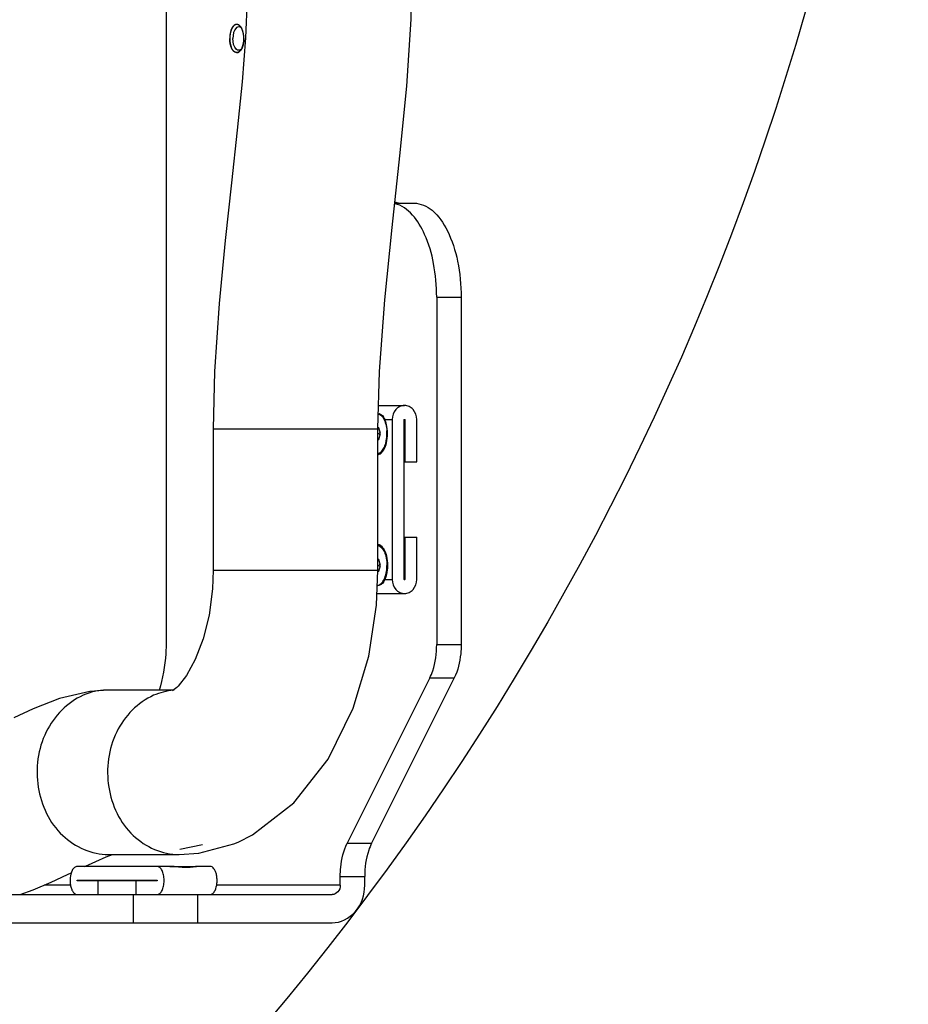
# Model space of a CAD drawing. Header units: millimetres. Extents: x 0 to 11890, y 0 to 8410.
# Tile 31 of 86: x 7545 to 7734, y 2279 to 2488. Entities that reach past the tile are written whole.
import ezdxf

# ---------------------------------------------------------------- set-up
doc = ezdxf.new("R2010")
doc.units = ezdxf.units.MM
doc.header["$LTSCALE"] = 653.95
doc.layers.get('0').update_dxf_attribs({"linetype": 'CONTINUOUS'})
for name, color, linetype in [('304105000021DXF_CONTINUOUS_LINE', 7, 'CONTINUOUS'), ('304105000045DXF_CONTINUOUS_LINE', 7, 'CONTINUOUS'), ('501025000001DXF_CONTINUOUS_LINE', 7, 'CONTINUOUS'), ('TANHUANGGUANDXF_CONTINUOUS_LINE', 7, 'CONTINUOUS')]:
    doc.layers.add(name, color=color, linetype=linetype)

msp = doc.modelspace()

# ---------------------------------------------------------------- linework, layer by layer
at = {"color": 7, "linetype": 'Continuous'}
msp.add_circle((7155.437, 2648.422), 578.65, dxfattribs=at)
at = {"layer": '304105000021DXF_CONTINUOUS_LINE', "color": 7, "linetype": 'Continuous'}
for p, q in [((7621.433, 2406.422), (7626.962, 2406.422)), ((7624.364, 2403.422), (7624.364, 2369.422)), ((7626.919, 2369.422), (7626.919, 2403.422)), ((7627.005, 2403.422), (7627.005, 2394.422)), ((7629.56, 2394.422), (7629.56, 2403.422)), ((7626.919, 2394.422), (7629.56, 2394.422)), ((7626.919, 2378.422), (7629.56, 2378.422)), ((7627.005, 2378.422), (7627.005, 2369.422)), ((7629.56, 2369.422), (7629.56, 2378.422)), ((7621.084, 2366.422), (7626.962, 2366.422)), ((7577.085, 2308.422), (7557.36, 2308.422)), ((7585.619, 2308.422), (7582.739, 2308.422)), ((7557.36, 2305.472), (7574.36, 2305.472)), ((7574.36, 2305.372), (7557.36, 2305.372)), ((7561.86, 2302.422), (7561.86, 2305.372)), ((7569.86, 2305.372), (7569.86, 2302.422))]:
    msp.add_line(p, q, dxfattribs=at)
at = {"layer": '304105000021DXF_CONTINUOUS_LINE', "color": 9, "linetype": 'Continuous'}
for p, q in [((7622.791, 2403.422), (7624.364, 2403.422)), ((7626.919, 2403.422), (7627.005, 2403.422)), ((7622.791, 2369.422), (7624.364, 2369.422)), ((7626.919, 2369.422), (7627.005, 2369.422))]:
    msp.add_line(p, q, dxfattribs=at)
at = {"layer": '304105000021DXF_CONTINUOUS_LINE', "color": 7, "linetype": 'Continuous'}
for centre, radius, start, end in [((7621.366, 2403.382), 1.273, 78.24991, 79.81623), ((7569.85, 2305.422), 6.01, 359.52079, 0.47921)]:
    msp.add_arc(centre, radius, start, end, dxfattribs=at)
for points, knots in [([(7626.962, 2406.422), (7626.622, 2406.422), (7625.918, 2406.256), (7624.755, 2405.341), (7624.364, 2404.173), (7624.364, 2403.422)], [0, 0, 0, 0, 0.235139, 0.4805266, 1, 1, 1, 1]), ([(7629.56, 2403.422), (7629.56, 2404.173), (7629.169, 2405.341), (7628.006, 2406.256), (7627.302, 2406.422), (7626.962, 2406.422)], [0, 0, 0, 0, 0.5194734, 0.764861, 1, 1, 1, 1]), ([(7621.626, 2404.629), (7621.783, 2404.596), (7622.11, 2404.454), (7622.345, 2404.192), (7622.451, 2404.043)], [0, 0, 0, 0, 0.4687018, 1, 1, 1, 1]), ([(7622.451, 2404.043), (7622.481, 2404), (7622.61, 2403.803), (7622.716, 2403.59), (7622.791, 2403.422)], [0, 0, 0, 0, 0.2213897, 1, 1, 1, 1]), ([(7623.137, 2402.391), (7623.115, 2402.483), (7623.022, 2402.834), (7622.9, 2403.178), (7622.791, 2403.422)], [0, 0, 0, 0, 0.2615027, 1, 1, 1, 1]), ([(7623.137, 2398.453), (7623.293, 2399.095), (7623.434, 2400.422), (7623.293, 2401.749), (7623.137, 2402.391)], [0, 0, 0, 0, 0.5000005, 1, 1, 1, 1]), ([(7622.413, 2396.748), (7622.493, 2396.862), (7622.818, 2397.391), (7623.023, 2397.986), (7623.137, 2398.453)], [0, 0, 0, 0, 0.2243892, 1, 1, 1, 1]), ([(7621.294, 2395.937), (7621.396, 2395.953), (7621.85, 2396.091), (7622.202, 2396.45), (7622.413, 2396.748)], [0, 0, 0, 0, 0.2210454, 1, 1, 1, 1]), ([(7621.294, 2376.908), (7621.396, 2376.891), (7621.85, 2376.753), (7622.202, 2376.394), (7622.413, 2376.096)], [0, 0, 0, 0, 0.2210454, 1, 1, 1, 1]), ([(7622.413, 2376.096), (7622.493, 2375.983), (7622.818, 2375.453), (7623.023, 2374.858), (7623.137, 2374.391)], [0, 0, 0, 0, 0.2243892, 1, 1, 1, 1]), ([(7623.137, 2374.391), (7623.293, 2373.749), (7623.434, 2372.422), (7623.293, 2371.095), (7623.137, 2370.453)], [0, 0, 0, 0, 0.5000005, 1, 1, 1, 1]), ([(7623.137, 2370.453), (7623.115, 2370.361), (7623.022, 2370.01), (7622.9, 2369.667), (7622.791, 2369.422)], [0, 0, 0, 0, 0.2615027, 1, 1, 1, 1]), ([(7622.451, 2368.801), (7622.345, 2368.652), (7622.11, 2368.39), (7621.783, 2368.249), (7621.626, 2368.216)], [0, 0, 0, 0, 0.5312983, 1, 1, 1, 1]), ([(7622.791, 2369.422), (7622.764, 2369.362), (7622.664, 2369.148), (7622.549, 2368.94), (7622.451, 2368.801)], [0, 0, 0, 0, 0.2808742, 1, 1, 1, 1]), ([(7624.364, 2369.422), (7624.364, 2368.671), (7624.755, 2367.503), (7625.918, 2366.589), (7626.622, 2366.422), (7626.962, 2366.422)], [0, 0, 0, 0, 0.5194734, 0.764861, 1, 1, 1, 1]), ([(7626.962, 2366.422), (7627.302, 2366.422), (7628.006, 2366.589), (7629.169, 2367.503), (7629.56, 2368.671), (7629.56, 2369.422)], [0, 0, 0, 0, 0.235139, 0.4805266, 1, 1, 1, 1]), ([(7557.36, 2308.422), (7557.154, 2308.422), (7556.684, 2308.198), (7556.127, 2307.333), (7555.873, 2306.245), (7555.846, 2305.134), (7555.948, 2304.294), (7556.163, 2303.545), (7556.477, 2302.946), (7556.873, 2302.534), (7557.209, 2302.422), (7557.36, 2302.422)], [0, 0, 0, 0, 0.0854986, 0.1979077, 0.4179492, 0.5396792, 0.6587908, 0.7678891, 0.8613369, 0.9371395, 1, 1, 1, 1]), ([(7575.86, 2305.473), (7575.857, 2305.852), (7575.785, 2306.571), (7575.481, 2307.513), (7575.029, 2308.204), (7574.564, 2308.422), (7574.36, 2308.422)], [0, 0, 0, 0, 0.319926, 0.6037636, 0.8284846, 1, 1, 1, 1]), ([(7580.607, 2308.157), (7580.036, 2308.157), (7578.861, 2308.254), (7577.692, 2308.422), (7577.085, 2308.422)], [0, 0, 0, 0, 0.4843759, 1, 1, 1, 1]), ([(7582.894, 2308.422), (7582.783, 2308.422), (7582.496, 2308.344), (7581.99, 2308.257), (7581.337, 2308.174), (7580.86, 2308.157), (7580.607, 2308.157)], [0, 0, 0, 0, 0.1451964, 0.3802632, 0.6705892, 1, 1, 1, 1]), ([(7585.619, 2302.422), (7585.825, 2302.422), (7586.295, 2302.647), (7586.852, 2303.511), (7587.106, 2304.599), (7587.133, 2305.711), (7587.031, 2306.551), (7586.816, 2307.299), (7586.502, 2307.898), (7586.106, 2308.31), (7585.77, 2308.422), (7585.619, 2308.422)], [0, 0, 0, 0, 0.0854986, 0.1979077, 0.4179492, 0.5396792, 0.6587908, 0.7678891, 0.8613369, 0.9371395, 1, 1, 1, 1]), ([(7574.36, 2302.422), (7574.564, 2302.422), (7575.029, 2302.641), (7575.481, 2303.331), (7575.785, 2304.273), (7575.857, 2304.992), (7575.86, 2305.372)], [0, 0, 0, 0, 0.1715154, 0.3962364, 0.680074, 1, 1, 1, 1])]:
    msp.add_open_spline(points, degree=3, knots=knots, dxfattribs=at)
for points in [[(7626.919, 2403.422), (7626.919, 2403.444), (7626.94, 2403.474), (7626.962, 2403.47)], [(7626.962, 2403.47), (7626.983, 2403.467), (7627.005, 2403.444), (7627.005, 2403.422)], [(7626.962, 2369.374), (7626.941, 2369.378), (7626.919, 2369.401), (7626.919, 2369.422)], [(7627.005, 2369.422), (7627.005, 2369.401), (7626.983, 2369.371), (7626.962, 2369.374)], [(7557.36, 2305.372), (7557.327, 2305.372), (7557.327, 2305.472), (7557.36, 2305.472)], [(7568.619, 2305.372), (7568.585, 2305.372), (7568.585, 2305.472), (7568.619, 2305.472)], [(7574.36, 2305.472), (7574.394, 2305.472), (7574.394, 2305.372), (7574.36, 2305.372)]]:
    msp.add_open_spline(points, degree=3, dxfattribs=at)
at = {"layer": '304105000045DXF_CONTINUOUS_LINE', "color": 7, "linetype": 'Continuous'}
for p, q in [((7576.31, 2502.422), (7576.31, 2356.422)), ((7624.893, 2449.422), (7629.006, 2449.422)), ((7633.81, 2429.422), (7633.81, 2355.564)), ((7639.006, 2429.422), (7639.006, 2355.564)), ((7632.346, 2348.493), (7614.774, 2313.351)), ((7637.542, 2348.493), (7619.971, 2313.351)), ((7613.31, 2304.422), (7613.31, 2306.28)), ((7618.506, 2304.422), (7618.506, 2306.28)), ((7473.969, 2302.422), (7611.578, 2302.422)), ((7473.969, 2296.422), (7611.578, 2296.422))]:
    msp.add_line(p, q, dxfattribs=at)
at = {"layer": '304105000045DXF_CONTINUOUS_LINE', "color": 9, "linetype": 'Continuous'}
for p, q in [((7633.81, 2429.422), (7639.006, 2429.422)), ((7633.81, 2355.564), (7639.006, 2355.564)), ((7632.346, 2348.493), (7637.542, 2348.493)), ((7614.774, 2313.351), (7619.971, 2313.351)), ((7613.31, 2306.28), (7618.506, 2306.28)), ((7555.95, 2304.422), (7550.33, 2304.422)), ((7613.31, 2304.422), (7587.029, 2304.422)), ((7569.339, 2296.422), (7569.339, 2302.422)), ((7582.999, 2296.422), (7582.999, 2302.422))]:
    msp.add_line(p, q, dxfattribs=at)
at = {"layer": '304105000045DXF_CONTINUOUS_LINE', "color": 2, "linetype": 'Continuous'}
for points, knots in [([(7592.342, 2486.6), (7592.313, 2486.644), (7592.27, 2486.709), (7592.213, 2486.797), (7592.171, 2486.862), (7592.135, 2486.917), (7592.11, 2486.954), (7592.096, 2486.978), (7592.084, 2486.99), (7592.071, 2487.001), (7592.055, 2487.017), (7592.026, 2487.045), (7591.985, 2487.084), (7591.935, 2487.131), (7591.894, 2487.17), (7591.861, 2487.201), (7591.84, 2487.22), (7591.824, 2487.236), (7591.814, 2487.246), (7591.805, 2487.254), (7591.797, 2487.258), (7591.781, 2487.266), (7591.759, 2487.276), (7591.724, 2487.292), (7591.681, 2487.313), (7591.628, 2487.338), (7591.585, 2487.358), (7591.55, 2487.375), (7591.528, 2487.385), (7591.51, 2487.393), (7591.497, 2487.4), (7591.483, 2487.399), (7591.465, 2487.4), (7591.442, 2487.4), (7591.406, 2487.402), (7591.36, 2487.404), (7591.305, 2487.406), (7591.26, 2487.408), (7591.223, 2487.409), (7591.203, 2487.41), (7591.189, 2487.411), (7591.18, 2487.412), (7591.169, 2487.406), (7591.155, 2487.401), (7591.128, 2487.39), (7591.088, 2487.375), (7591.034, 2487.354), (7590.989, 2487.336), (7590.953, 2487.322), (7590.927, 2487.312), (7590.904, 2487.303), (7590.886, 2487.296), (7590.868, 2487.29), (7590.848, 2487.271), (7590.815, 2487.244), (7590.773, 2487.208), (7590.724, 2487.166), (7590.674, 2487.123), (7590.633, 2487.088), (7590.6, 2487.06), (7590.579, 2487.043), (7590.564, 2487.021), (7590.549, 2487), (7590.531, 2486.974), (7590.508, 2486.942), (7590.479, 2486.9), (7590.441, 2486.847), (7590.397, 2486.784), (7590.359, 2486.732), (7590.333, 2486.694), (7590.32, 2486.677), (7590.314, 2486.663), (7590.304, 2486.643), (7590.291, 2486.612), (7590.266, 2486.559), (7590.235, 2486.491), (7590.198, 2486.411), (7590.167, 2486.343), (7590.142, 2486.289), (7590.127, 2486.256), (7590.115, 2486.229), (7590.105, 2486.209), (7590.098, 2486.186), (7590.089, 2486.155), (7590.077, 2486.116), (7590.05, 2486.023), (7590.018, 2485.915), (7589.986, 2485.807), (7589.968, 2485.745), (7589.957, 2485.706), (7589.949, 2485.679), (7589.944, 2485.664), (7589.942, 2485.646), (7589.938, 2485.624), (7589.929, 2485.572), (7589.916, 2485.494), (7589.899, 2485.39), (7589.882, 2485.286), (7589.867, 2485.2), (7589.856, 2485.13), (7589.843, 2485.061), (7589.84, 2484.97), (7589.831, 2484.824), (7589.822, 2484.641), (7589.814, 2484.495), (7589.81, 2484.422)], [0, 0, 0, 0, 0.03125, 0.046875, 0.0625, 0.078125, 0.0859375, 0.0898438, 0.09375, 0.0976562, 0.1015625, 0.109375, 0.125, 0.140625, 0.15625, 0.1640625, 0.171875, 0.1757812, 0.1796875, 0.1816406, 0.1835938, 0.1875, 0.1953125, 0.203125, 0.21875, 0.234375, 0.25, 0.2578125, 0.265625, 0.2695312, 0.2734375, 0.2773438, 0.28125, 0.2890625, 0.296875, 0.3125, 0.328125, 0.34375, 0.3515625, 0.359375, 0.3613281, 0.3632812, 0.3671875, 0.3710938, 0.375, 0.390625, 0.40625, 0.421875, 0.4296875, 0.4375, 0.4453125, 0.4492188, 0.453125, 0.4609375, 0.46875, 0.484375, 0.5, 0.515625, 0.53125, 0.5390625, 0.546875, 0.5507812, 0.5546875, 0.5625, 0.5703125, 0.578125, 0.59375, 0.609375, 0.625, 0.6328125, 0.6367188, 0.6386719, 0.640625, 0.6484375, 0.65625, 0.671875, 0.6875, 0.703125, 0.7109375, 0.71875, 0.7226562, 0.7265625, 0.7304688, 0.734375, 0.7421875, 0.75, 0.78125, 0.796875, 0.8046875, 0.8125, 0.8164062, 0.8183594, 0.8203125, 0.8242188, 0.828125, 0.84375, 0.859375, 0.875, 0.890625, 0.8984375, 0.90625, 0.921875, 0.9375, 0.96875, 1, 1, 1, 1]), ([(7592.46, 2486.348), (7592.456, 2486.358), (7592.45, 2486.373), (7592.441, 2486.393), (7592.433, 2486.411), (7592.425, 2486.429), (7592.415, 2486.45), (7592.406, 2486.472), (7592.391, 2486.502), (7592.38, 2486.524), (7592.374, 2486.537), (7592.367, 2486.551), (7592.356, 2486.572), (7592.347, 2486.589), (7592.342, 2486.6)], [0, 0, 0, 0, 0.125, 0.1875, 0.25, 0.3125, 0.375, 0.5, 0.625, 0.6875, 0.75, 0.8125, 0.875, 1, 1, 1, 1]), ([(7592.72, 2485.445), (7592.712, 2485.484), (7592.701, 2485.542), (7592.685, 2485.621), (7592.67, 2485.682), (7592.659, 2485.733), (7592.65, 2485.772), (7592.64, 2485.809), (7592.627, 2485.855), (7592.613, 2485.91), (7592.595, 2485.967), (7592.578, 2486.024), (7592.56, 2486.081), (7592.54, 2486.135), (7592.522, 2486.191), (7592.495, 2486.261), (7592.474, 2486.313), (7592.46, 2486.348)], [0, 0, 0, 0, 0.125, 0.1875, 0.25, 0.3125, 0.34375, 0.375, 0.4375, 0.5, 0.5625, 0.625, 0.6875, 0.75, 0.8125, 0.875, 1, 1, 1, 1]), ([(7592.81, 2484.422), (7592.809, 2484.464), (7592.808, 2484.517), (7592.808, 2484.579), (7592.806, 2484.623), (7592.804, 2484.678), (7592.802, 2484.734), (7592.799, 2484.778), (7592.796, 2484.819), (7592.792, 2484.871), (7592.789, 2484.932), (7592.781, 2484.999), (7592.775, 2485.064), (7592.768, 2485.129), (7592.759, 2485.193), (7592.751, 2485.258), (7592.737, 2485.342), (7592.727, 2485.404), (7592.72, 2485.445)], [0, 0, 0, 0, 0.125, 0.15625, 0.1875, 0.25, 0.3125, 0.34375, 0.375, 0.4375, 0.5, 0.5625, 0.625, 0.6875, 0.75, 0.8125, 0.875, 1, 1, 1, 1]), ([(7592.342, 2482.245), (7592.313, 2482.201), (7592.27, 2482.135), (7592.213, 2482.048), (7592.171, 2481.983), (7592.135, 2481.927), (7592.11, 2481.89), (7592.096, 2481.867), (7592.084, 2481.855), (7592.071, 2481.843), (7592.055, 2481.827), (7592.026, 2481.8), (7591.985, 2481.761), (7591.935, 2481.714), (7591.894, 2481.675), (7591.861, 2481.643), (7591.84, 2481.624), (7591.824, 2481.608), (7591.814, 2481.599), (7591.805, 2481.59), (7591.797, 2481.587), (7591.781, 2481.579), (7591.759, 2481.569), (7591.724, 2481.552), (7591.681, 2481.532), (7591.628, 2481.507), (7591.585, 2481.486), (7591.55, 2481.47), (7591.528, 2481.46), (7591.51, 2481.451), (7591.497, 2481.445), (7591.483, 2481.446), (7591.465, 2481.445), (7591.442, 2481.444), (7591.406, 2481.442), (7591.36, 2481.441), (7591.305, 2481.438), (7591.26, 2481.437), (7591.223, 2481.435), (7591.203, 2481.434), (7591.189, 2481.434), (7591.18, 2481.433), (7591.169, 2481.439), (7591.155, 2481.443), (7591.128, 2481.454), (7591.088, 2481.47), (7591.034, 2481.491), (7590.989, 2481.508), (7590.953, 2481.522), (7590.927, 2481.533), (7590.904, 2481.541), (7590.886, 2481.549), (7590.868, 2481.554), (7590.848, 2481.573), (7590.815, 2481.601), (7590.773, 2481.636), (7590.724, 2481.679), (7590.674, 2481.721), (7590.633, 2481.756), (7590.6, 2481.785), (7590.579, 2481.801), (7590.564, 2481.824), (7590.549, 2481.844), (7590.531, 2481.871), (7590.508, 2481.903), (7590.479, 2481.945), (7590.441, 2481.997), (7590.397, 2482.061), (7590.359, 2482.113), (7590.333, 2482.151), (7590.32, 2482.168), (7590.314, 2482.182), (7590.304, 2482.202), (7590.291, 2482.232), (7590.266, 2482.286), (7590.235, 2482.353), (7590.198, 2482.434), (7590.167, 2482.501), (7590.142, 2482.555), (7590.127, 2482.589), (7590.115, 2482.616), (7590.105, 2482.635), (7590.098, 2482.658), (7590.089, 2482.689), (7590.077, 2482.728), (7590.05, 2482.821), (7590.018, 2482.929), (7589.986, 2483.038), (7589.968, 2483.1), (7589.957, 2483.138), (7589.949, 2483.166), (7589.944, 2483.181), (7589.942, 2483.199), (7589.938, 2483.22), (7589.929, 2483.272), (7589.916, 2483.35), (7589.899, 2483.454), (7589.882, 2483.558), (7589.867, 2483.645), (7589.856, 2483.714), (7589.843, 2483.783), (7589.84, 2483.875), (7589.831, 2484.021), (7589.822, 2484.203), (7589.814, 2484.349), (7589.81, 2484.422)], [0, 0, 0, 0, 0.03125, 0.046875, 0.0625, 0.078125, 0.0859375, 0.0898438, 0.09375, 0.0976562, 0.1015625, 0.109375, 0.125, 0.140625, 0.15625, 0.1640625, 0.171875, 0.1757812, 0.1796875, 0.1816406, 0.1835938, 0.1875, 0.1953125, 0.203125, 0.21875, 0.234375, 0.25, 0.2578125, 0.265625, 0.2695312, 0.2734375, 0.2773438, 0.28125, 0.2890625, 0.296875, 0.3125, 0.328125, 0.34375, 0.3515625, 0.359375, 0.3613281, 0.3632812, 0.3671875, 0.3710938, 0.375, 0.390625, 0.40625, 0.421875, 0.4296875, 0.4375, 0.4453125, 0.4492188, 0.453125, 0.4609375, 0.46875, 0.484375, 0.5, 0.515625, 0.53125, 0.5390625, 0.546875, 0.5507812, 0.5546875, 0.5625, 0.5703125, 0.578125, 0.59375, 0.609375, 0.625, 0.6328125, 0.6367188, 0.6386719, 0.640625, 0.6484375, 0.65625, 0.671875, 0.6875, 0.703125, 0.7109375, 0.71875, 0.7226562, 0.7265625, 0.7304688, 0.734375, 0.7421875, 0.75, 0.78125, 0.796875, 0.8046875, 0.8125, 0.8164062, 0.8183594, 0.8203125, 0.8242188, 0.828125, 0.84375, 0.859375, 0.875, 0.890625, 0.8984375, 0.90625, 0.921875, 0.9375, 0.96875, 1, 1, 1, 1]), ([(7592.719, 2483.393), (7592.711, 2483.354), (7592.7, 2483.296), (7592.684, 2483.217), (7592.669, 2483.157), (7592.655, 2483.096), (7592.64, 2483.037), (7592.627, 2482.988), (7592.616, 2482.949), (7592.608, 2482.919), (7592.6, 2482.893), (7592.589, 2482.857), (7592.575, 2482.812), (7592.558, 2482.759), (7592.538, 2482.704), (7592.52, 2482.649), (7592.493, 2482.578), (7592.472, 2482.526), (7592.458, 2482.491)], [0, 0, 0, 0, 0.125, 0.1875, 0.25, 0.3125, 0.375, 0.4375, 0.46875, 0.5, 0.53125, 0.5625, 0.625, 0.6875, 0.75, 0.8125, 0.875, 1, 1, 1, 1]), ([(7592.81, 2484.422), (7592.809, 2484.38), (7592.808, 2484.328), (7592.808, 2484.266), (7592.806, 2484.222), (7592.804, 2484.166), (7592.801, 2484.1), (7592.797, 2484.033), (7592.793, 2483.978), (7592.79, 2483.935), (7592.787, 2483.901), (7592.784, 2483.871), (7592.78, 2483.829), (7592.775, 2483.778), (7592.768, 2483.716), (7592.759, 2483.651), (7592.751, 2483.587), (7592.737, 2483.501), (7592.726, 2483.436), (7592.719, 2483.393)], [0, 0, 0, 0, 0.125, 0.15625, 0.1875, 0.25, 0.3125, 0.375, 0.4375, 0.46875, 0.5, 0.53125, 0.5625, 0.625, 0.6875, 0.75, 0.8125, 0.875, 1, 1, 1, 1]), ([(7592.458, 2482.491), (7592.453, 2482.481), (7592.445, 2482.461), (7592.434, 2482.436), (7592.426, 2482.417), (7592.418, 2482.4), (7592.41, 2482.383), (7592.402, 2482.365), (7592.395, 2482.352), (7592.386, 2482.332), (7592.377, 2482.313), (7592.368, 2482.296), (7592.357, 2482.274), (7592.348, 2482.256), (7592.342, 2482.245)], [0, 0, 0, 0, 0.125, 0.25, 0.3125, 0.375, 0.4375, 0.5, 0.5625, 0.625, 0.75, 0.8125, 0.875, 1, 1, 1, 1])]:
    msp.add_open_spline(points, degree=3, knots=knots, dxfattribs=at)
at = {"layer": '304105000045DXF_CONTINUOUS_LINE', "color": 7, "linetype": 'Continuous'}
for points, knots in [([(7591.049, 2487.377), (7590.859, 2487.31), (7589.976, 2486.564), (7589.81, 2485.324), (7589.81, 2484.422)], [0, 0, 0, 0, 0.1829472, 1, 1, 1, 1]), ([(7591.743, 2486.922), (7591.571, 2486.922), (7590.621, 2486.44), (7590.493, 2485.234), (7590.493, 2484.422)], [0, 0, 0, 0, 0.1745141, 1, 1, 1, 1]), ([(7592.138, 2486.794), (7592.077, 2486.834), (7591.951, 2486.899), (7591.81, 2486.922), (7591.743, 2486.922)], [0, 0, 0, 0, 0.5172776, 1, 1, 1, 1]), ([(7592.06, 2487.02), (7592.036, 2487.048), (7591.987, 2487.101), (7591.934, 2487.151), (7591.907, 2487.174)], [0, 0, 0, 0, 0.5106923, 1, 1, 1, 1]), ([(7592.175, 2486.873), (7592.157, 2486.899), (7592.12, 2486.949), (7592.08, 2486.997), (7592.06, 2487.02)], [0, 0, 0, 0, 0.5083372, 1, 1, 1, 1]), ([(7592.305, 2486.667), (7592.285, 2486.703), (7592.243, 2486.773), (7592.198, 2486.84), (7592.175, 2486.873)], [0, 0, 0, 0, 0.5092857, 1, 1, 1, 1]), ([(7592.3, 2486.661), (7592.274, 2486.686), (7592.222, 2486.733), (7592.166, 2486.775), (7592.138, 2486.794)], [0, 0, 0, 0, 0.5130266, 1, 1, 1, 1]), ([(7592.459, 2486.351), (7592.436, 2486.406), (7592.388, 2486.513), (7592.333, 2486.617), (7592.305, 2486.667)], [0, 0, 0, 0, 0.5108113, 1, 1, 1, 1]), ([(7589.81, 2484.422), (7589.81, 2483.997), (7589.915, 2483.195), (7590.236, 2482.022), (7591.134, 2481.314), (7591.57, 2481.468)], [0, 0, 0, 0, 0.3385459, 0.6312924, 1, 1, 1, 1]), ([(7591.743, 2481.922), (7591.571, 2481.922), (7590.621, 2482.404), (7590.493, 2483.611), (7590.493, 2484.422)], [0, 0, 0, 0, 0.1745141, 1, 1, 1, 1]), ([(7592.138, 2482.05), (7592.077, 2482.01), (7591.951, 2481.946), (7591.81, 2481.922), (7591.743, 2481.922)], [0, 0, 0, 0, 0.5172776, 1, 1, 1, 1]), ([(7592.06, 2481.824), (7592.08, 2481.847), (7592.12, 2481.896), (7592.157, 2481.946), (7592.175, 2481.972)], [0, 0, 0, 0, 0.4916628, 1, 1, 1, 1]), ([(7592.3, 2482.184), (7592.274, 2482.159), (7592.222, 2482.111), (7592.166, 2482.069), (7592.138, 2482.05)], [0, 0, 0, 0, 0.5130266, 1, 1, 1, 1]), ([(7592.175, 2481.972), (7592.198, 2482.004), (7592.243, 2482.072), (7592.285, 2482.141), (7592.305, 2482.177)], [0, 0, 0, 0, 0.4907143, 1, 1, 1, 1]), ([(7592.305, 2482.177), (7592.333, 2482.227), (7592.388, 2482.332), (7592.436, 2482.439), (7592.459, 2482.494)], [0, 0, 0, 0, 0.4891887, 1, 1, 1, 1]), ([(7633.81, 2429.422), (7633.81, 2431.819), (7633.377, 2436.44), (7631.402, 2443.575), (7627.845, 2448.673), (7624.873, 2449.309)], [0, 0, 0, 0, 0.3153276, 0.6001447, 1, 1, 1, 1]), ([(7629.006, 2449.422), (7630.379, 2449.422), (7633.517, 2447.927), (7636.54, 2443.236), (7638.557, 2436.851), (7639.006, 2431.986), (7639.006, 2429.422)], [0, 0, 0, 0, 0.1711411, 0.3961414, 0.6803928, 1, 1, 1, 1]), ([(7576.31, 2356.422), (7576.31, 2355.495), (7576.185, 2351.926), (7575.582, 2348.361), (7574.794, 2345.836)], [0, 0, 0, 0, 0.2594731, 1, 1, 1, 1]), ([(7632.346, 2348.493), (7632.59, 2348.982), (7633.492, 2351.234), (7633.81, 2353.691), (7633.81, 2355.564)], [0, 0, 0, 0, 0.2256504, 1, 1, 1, 1]), ([(7639.006, 2355.564), (7639.006, 2354.913), (7638.886, 2352.503), (7638.332, 2350.074), (7637.542, 2348.493)], [0, 0, 0, 0, 0.2692216, 1, 1, 1, 1]), ([(7613.31, 2306.28), (7613.31, 2306.931), (7613.43, 2309.342), (7613.984, 2311.771), (7614.774, 2313.351)], [0, 0, 0, 0, 0.2692216, 1, 1, 1, 1]), ([(7619.971, 2313.351), (7619.726, 2312.863), (7618.824, 2310.611), (7618.506, 2308.153), (7618.506, 2306.28)], [0, 0, 0, 0, 0.2256504, 1, 1, 1, 1]), ([(7611.578, 2296.422), (7613.388, 2296.422), (7617.269, 2298.411), (7618.506, 2302.419), (7618.506, 2304.422)], [0, 0, 0, 0, 0.4746814, 1, 1, 1, 1]), ([(7613.31, 2304.422), (7613.31, 2303.921), (7613.001, 2302.92), (7612.03, 2302.422), (7611.578, 2302.422)], [0, 0, 0, 0, 0.5253186, 1, 1, 1, 1])]:
    msp.add_open_spline(points, degree=3, knots=knots, dxfattribs=at)
for points in [[(7591.907, 2487.174), (7591.685, 2487.367), (7591.327, 2487.474), (7591.049, 2487.377)], [(7592.81, 2484.422), (7592.81, 2485.076), (7592.712, 2485.748), (7592.459, 2486.351)], [(7592.459, 2482.494), (7592.712, 2483.096), (7592.81, 2483.769), (7592.81, 2484.422)], [(7591.57, 2481.468), (7591.761, 2481.535), (7591.928, 2481.672), (7592.06, 2481.824)], [(7624.924, 2449.674), (7625.433, 2449.512), (7625.972, 2449.422), (7626.506, 2449.422)]]:
    msp.add_open_spline(points, degree=3, dxfattribs=at)
at = {"layer": '501025000001DXF_CONTINUOUS_LINE', "color": 7, "linetype": 'Continuous'}
for p, q in [((7621.475, 2401.672), (7621.3, 2401.672)), ((7621.836, 2400.422), (7621.475, 2401.672)), ((7621.293, 2400.422), (7621.594, 2400.422)), ((7621.293, 2399.172), (7621.475, 2399.172)), ((7621.475, 2399.172), (7621.836, 2400.422)), ((7622.537, 2396.948), (7622.54, 2396.952)), ((7621.313, 2396.172), (7621.293, 2396.172)), ((7621.313, 2376.672), (7621.293, 2376.672)), ((7622.537, 2375.896), (7622.54, 2375.892)), ((7621.475, 2373.672), (7621.293, 2373.672)), ((7621.293, 2372.422), (7621.594, 2372.422)), ((7621.836, 2372.422), (7621.475, 2373.672)), ((7621.475, 2371.172), (7621.836, 2372.422)), ((7621.283, 2371.172), (7621.475, 2371.172)), ((7577.085, 2308.422), (7582.739, 2308.422)), ((7581.413, 2308.192), (7579.717, 2308.192)), ((7582.739, 2308.401), (7582.739, 2308.422)), ((7562.489, 2305.372), (7562.489, 2305.472)), ((7566.489, 2305.372), (7566.489, 2305.472))]:
    msp.add_line(p, q, dxfattribs=at)
at = {"layer": '501025000001DXF_CONTINUOUS_LINE', "color": 2, "linetype": 'Continuous'}
for p, q in [((7562.989, 2305.372), (7562.989, 2305.472)), ((7565.989, 2305.372), (7565.989, 2305.472))]:
    msp.add_line(p, q, dxfattribs=at)
at = {"layer": '501025000001DXF_CONTINUOUS_LINE', "color": 7, "linetype": 'Continuous'}
for centre, radius, start, end in [((7621.313, 2403.608), 1.064, 86.16002, 89.99726), ((7620.343, 2402.349), 2.685, 37.88102, 38.80252), ((7620.2, 2402.239), 2.865, 35.24212, 37.86198), ((7614.799, 2400.423), 8.44, 359.99326, 4.10287), ((7620.298, 2398.533), 2.743, 319.78379, 324.71622), ((7621.109, 2397.273), 1.101, 279.64394, 280.47563), ((7621.109, 2375.572), 1.101, 79.52437, 80.35606), ((7620.298, 2374.312), 2.743, 35.28378, 40.21621), ((7614.799, 2372.421), 8.44, 355.89713, 0.00674), ((7621.112, 2369.254), 1.082, 272.38859, 280.49511), ((7620.343, 2370.495), 2.685, 321.19769, 322.11897), ((7620.2, 2370.605), 2.865, 322.13802, 324.75788)]:
    msp.add_arc(centre, radius, start, end, dxfattribs=at)
for points, knots in [([(7621.384, 2404.67), (7621.576, 2404.657), (7621.987, 2404.508), (7622.293, 2404.208), (7622.435, 2404.031)], [0, 0, 0, 0, 0.4581109, 1, 1, 1, 1]), ([(7621.384, 2404.638), (7621.49, 2404.611), (7621.966, 2404.41), (7622.305, 2403.981), (7622.505, 2403.634)], [0, 0, 0, 0, 0.2153656, 1, 1, 1, 1]), ([(7622.505, 2403.634), (7622.716, 2403.268), (7623.04, 2402.41), (7623.183, 2401.51), (7623.217, 2401.027)], [0, 0, 0, 0, 0.4660245, 1, 1, 1, 1]), ([(7621.309, 2396.19), (7621.945, 2396.308), (7622.563, 2397.174), (7622.937, 2398.195), (7623.173, 2399.152), (7623.239, 2399.908), (7623.239, 2400.422)], [0, 0, 0, 0, 0.397918, 0.5351771, 0.6836213, 1, 1, 1, 1]), ([(7621.313, 2396.172), (7621.506, 2396.172), (7621.929, 2396.297), (7622.246, 2396.588), (7622.393, 2396.762)], [0, 0, 0, 0, 0.4597243, 1, 1, 1, 1]), ([(7621.309, 2376.654), (7621.945, 2376.537), (7622.563, 2375.671), (7622.937, 2374.649), (7623.173, 2373.693), (7623.239, 2372.936), (7623.239, 2372.422)], [0, 0, 0, 0, 0.397918, 0.5351771, 0.6836213, 1, 1, 1, 1]), ([(7621.313, 2376.672), (7621.506, 2376.672), (7621.929, 2376.547), (7622.246, 2376.256), (7622.393, 2376.083)], [0, 0, 0, 0, 0.4597243, 1, 1, 1, 1]), ([(7622.505, 2369.21), (7622.716, 2369.576), (7623.04, 2370.435), (7623.183, 2371.335), (7623.217, 2371.817)], [0, 0, 0, 0, 0.4660245, 1, 1, 1, 1]), ([(7621.309, 2368.19), (7621.544, 2368.234), (7622.036, 2368.511), (7622.357, 2368.952), (7622.505, 2369.21)], [0, 0, 0, 0, 0.4445513, 1, 1, 1, 1]), ([(7621.313, 2368.172), (7621.515, 2368.172), (7621.96, 2368.31), (7622.285, 2368.626), (7622.435, 2368.813)], [0, 0, 0, 0, 0.4570469, 1, 1, 1, 1])]:
    msp.add_open_spline(points, degree=3, knots=knots, dxfattribs=at)
for points in [[(7621.75, 2400.722), (7621.704, 2400.62), (7621.651, 2400.52), (7621.594, 2400.422)], [(7621.594, 2400.422), (7621.651, 2400.325), (7621.704, 2400.225), (7621.75, 2400.122)], [(7621.75, 2372.722), (7621.704, 2372.62), (7621.651, 2372.52), (7621.594, 2372.422)], [(7621.594, 2372.422), (7621.651, 2372.325), (7621.704, 2372.225), (7621.75, 2372.122)]]:
    msp.add_open_spline(points, degree=3, dxfattribs=at)
at = {"layer": 'TANHUANGGUANDXF_CONTINUOUS_LINE', "color": 9, "linetype": 'Continuous'}
for p, q in [((7586.293, 2401.422), (7621.293, 2401.422)), ((7586.293, 2371.422), (7621.293, 2371.422)), ((7584.049, 2312.991), (7579.17, 2311.976))]:
    msp.add_line(p, q, dxfattribs=at)
at = {"layer": 'TANHUANGGUANDXF_CONTINUOUS_LINE', "color": 7, "linetype": 'Continuous'}
for p, q in [((7586.293, 2401.422), (7586.293, 2371.422)), ((7621.293, 2371.422), (7621.293, 2401.422)), ((7620.98, 2363.946), (7621.293, 2371.422)), ((7563.94, 2345.902), (7560.069, 2345.634)), ((7578.001, 2345.902), (7563.94, 2345.902)), ((7577.743, 2345.788), (7577.631, 2345.722)), ((7578.536, 2346.438), (7577.743, 2345.788)), ((7548.006, 2341.887), (7543.871, 2339.972)), ((7579.048, 2310.942), (7583.206, 2311.228)), ((7559.027, 2308.422), (7560.061, 2308.913)), ((7559.029, 2308.422), (7561.303, 2309.492)), ((7564.004, 2310.942), (7579.048, 2310.942)), ((7555.334, 2306.667), (7556.1, 2307.03))]:
    msp.add_line(p, q, dxfattribs=at)
for points in [[(7621.293, 2401.422), (7621.636, 2413.658), (7622.753, 2428.869), (7624.318, 2444.245), (7626.006, 2459.455), (7627.475, 2474.262), (7628.385, 2488.519), (7628.341, 2502.162), (7626.838, 2514.944), (7623.274, 2526.637), (7617.133, 2536.712), (7608.359, 2544.255), (7597.234, 2548.741), (7586.722, 2549.908)], [(7586.809, 2514.936), (7588.863, 2514.799), (7589.933, 2514.523), (7590.206, 2514.321), (7590.82, 2513.474), (7591.823, 2511.026), (7592.804, 2506.531), (7593.392, 2500.396), (7593.496, 2492.997), (7593.148, 2484.573), (7592.42, 2475.221), (7591.393, 2464.961), (7590.159, 2453.753), (7588.822, 2441.503), (7587.54, 2428.099), (7586.583, 2413.617), (7586.293, 2401.422)], [(7586.293, 2371.422), (7586.148, 2367.419), (7585.426, 2361.847), (7584.176, 2356.807), (7582.485, 2352.415), (7580.599, 2348.985), (7578.857, 2346.759), (7578.536, 2346.438)], [(7591.597, 2313.605), (7594.644, 2315.131), (7603.469, 2321.926), (7610.733, 2331.211), (7616.071, 2342.036), (7619.363, 2353.116), (7620.98, 2363.946)], [(7560.069, 2345.634), (7553.586, 2344.091), (7548.006, 2341.887)], [(7583.206, 2311.228), (7590.706, 2313.23), (7591.593, 2313.603)], [(7561.303, 2309.492), (7563.519, 2310.455), (7564.91, 2310.959)], [(7545.261, 2302.422), (7548.017, 2303.442), (7551.841, 2305.063), (7555.334, 2306.667)]]:
    msp.add_lwpolyline(points, dxfattribs=at)
at = {"layer": 'TANHUANGGUANDXF_CONTINUOUS_LINE', "color": 9, "linetype": 'Continuous'}
msp.add_arc((7563.975, 2332.396), 13.507, 90.14876, 91.46541, dxfattribs=at)
for points, knots in [([(7558.624, 2344.789), (7555.254, 2343.316), (7549.476, 2337.237), (7547.939, 2325.231), (7552.999, 2314.277), (7560.501, 2310.942), (7564.003, 2310.942)], [0, 0, 0, 0, 0.2454794, 0.5097634, 0.7662034, 1, 1, 1, 1]), ([(7573.624, 2344.789), (7570.254, 2343.316), (7564.475, 2337.236), (7562.939, 2325.231), (7567.999, 2314.277), (7575.501, 2310.942), (7579.004, 2310.942)], [0, 0, 0, 0, 0.2454798, 0.5097644, 0.766204, 1, 1, 1, 1])]:
    msp.add_open_spline(points, degree=3, knots=knots, dxfattribs=at)
for points in [[(7563.629, 2345.898), (7561.921, 2345.854), (7560.19, 2345.473), (7558.624, 2344.789)], [(7577.807, 2345.852), (7576.374, 2345.727), (7574.942, 2345.365), (7573.624, 2344.789)]]:
    msp.add_open_spline(points, degree=3, dxfattribs=at)

doc.saveas('drawing.dxf')
